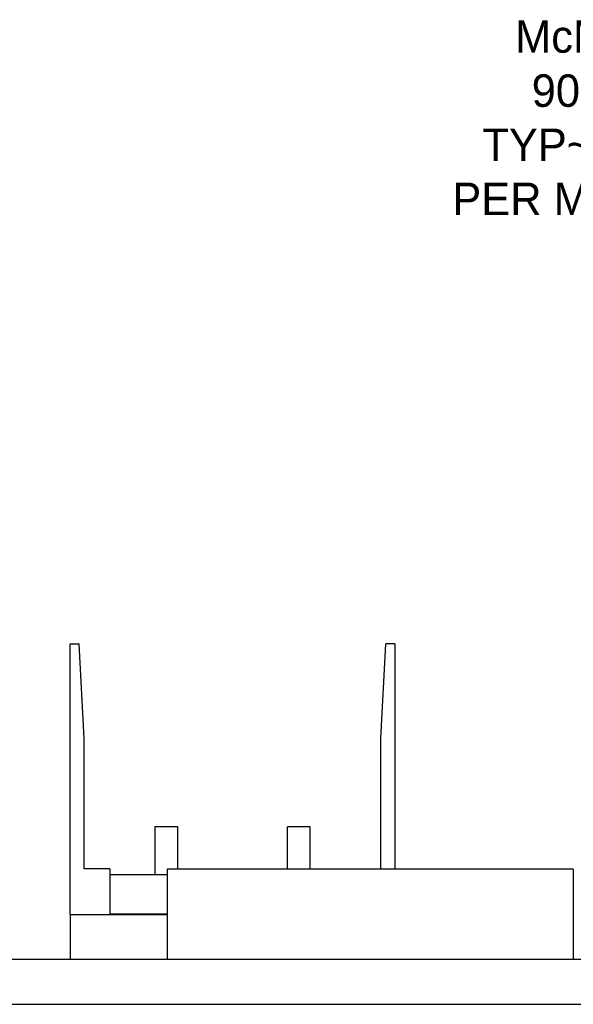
# Model space of a CAD drawing. Header units: inches. Extents: x 0.1 to 43.9, y 0.1 to 33.9.
# Tile 2 of 22: x 12.7 to 15.8, y 8 to 13.5. Entities that reach past the tile are written whole.
import ezdxf
from ezdxf import colors
from ezdxf.entities.mleader import LeaderData, LeaderLine
from ezdxf.math import Vec2, Vec3

# ---------------------------------------------------------------- set-up
doc = ezdxf.new("R2010")
doc.units = ezdxf.units.IN
doc.header["$MEASUREMENT"] = 0

msp = doc.modelspace()

# ---------------------------------------------------------------- linework, layer by layer
at = {"color": 7, "linetype": 'Continuous', "lineweight": 25}
for p, q in [((13.0216, 8.5375), (13.0216, 10.0375)), ((13.0216, 10.0375), (13.0716, 10.0375)), ((13.0991, 9.5128), (13.0716, 10.0375)), ((14.7419, 9.5128), (14.7694, 10.0375)), ((14.8194, 10.0375), (14.7694, 10.0375)), ((14.8194, 10.0375), (14.8194, 8.789)), ((13.0991, 8.79), (13.0991, 9.5128)), ((14.7419, 8.79), (14.7419, 9.5128)), ((13.4906, 9.0243), (13.6156, 9.0243)), ((13.4906, 9.0243), (13.4906, 8.7589)), ((13.6156, 9.0243), (13.6156, 8.789)), ((14.3506, 9.0221), (14.2256, 9.0221)), ((14.2256, 8.789), (14.2256, 9.0221)), ((14.3506, 8.789), (14.3506, 9.0221)), ((13.2406, 8.79), (13.0991, 8.79)), ((13.2406, 8.79), (13.2406, 8.5375)), ((15.8091, 8.789), (13.5591, 8.789)), ((13.5591, 8.789), (13.5591, 8.289)), ((14.6006, 8.789), (14.6006, 8.79)), ((14.6006, 8.79), (14.7419, 8.79)), ((15.8091, 8.789), (15.8091, 8.289)), ((13.2406, 8.7589), (13.5591, 8.7589)), ((13.0216, 8.5375), (13.0216, 8.289)), ((13.0216, 8.5375), (13.5591, 8.5375)), ((13.2406, 8.5402), (13.5591, 8.5402)), ((4.0766, 8.289), (24.0766, 8.289)), ((4.0766, 8.039), (24.0766, 8.039))]:
    msp.add_line(p, q, dxfattribs=at)
at = {"color": 7, "linetype": 'Continuous', "lineweight": 25, "flags": 128}
msp.add_lwpolyline([(13.5591, 8.5393), (13.5301, 8.5393), (13.4906, 8.5393), (13.4549, 8.5392), (13.4241, 8.5391), (13.3991, 8.539), (13.3807, 8.5388), (13.3694, 8.5387), (13.3656, 8.5385), (13.3694, 8.5384), (13.3807, 8.5383), (13.3991, 8.5381), (13.4241, 8.538), (13.4549, 8.5379), (13.4906, 8.5378), (13.5301, 8.5378), (13.5591, 8.5377)], dxfattribs=at)

# ---------------------------------------------------------------- leaders
ml = msp.add_multileader_mtext('Standard')
ml.set_content('McMASTER\\P90200A120\\PTYP~20 PCS.\\PPER MACHINE', color=256)
ml.set_leader_properties()
ml.build(insert=Vec2(0, 0))
ml.multileader.update_dxf_attribs({"dogleg_length": 0.2, "arrow_head_size": 0.4})
ctx = ml.context
ctx.base_point, ctx.char_height, ctx.arrow_head_size, ctx.landing_gap_size, ctx.plane_origin = Vec3(14.8602, 13.4041), 0.18, 0.4, 0.09, Vec3(18.2266, 25.2728)
ctx.text_align_type = 2
notes = []
notes.append((ctx, [(0, (1, 1, 0), (17.1002, 13.4041), (-1, 0), 0.2, [(0, [(18.0829, 10.4825)], 0, [])])]))
ctx.mtext.insert, ctx.mtext.alignment, ctx.mtext.flow_direction = Vec3(16.8102, 13.4941), 3, 5
for ctx, leaders in notes:
    for number, flags, end, landing, length, lines in leaders:
        leader = LeaderData()
        leader.index, (leader.has_last_leader_line, leader.has_dogleg_vector, leader.attachment_direction) = number, flags
        leader.last_leader_point, leader.dogleg_vector, leader.dogleg_length = Vec3(end), Vec3(landing), length
        for number, points, colour, breaks in lines:
            line = LeaderLine()
            line.index, line.vertices, line.color, line.breaks = number, Vec3.list(points), colors.encode_raw_color(colour), breaks
            leader.lines.append(line)
        ctx.leaders.append(leader)

doc.saveas('drawing.dxf')
